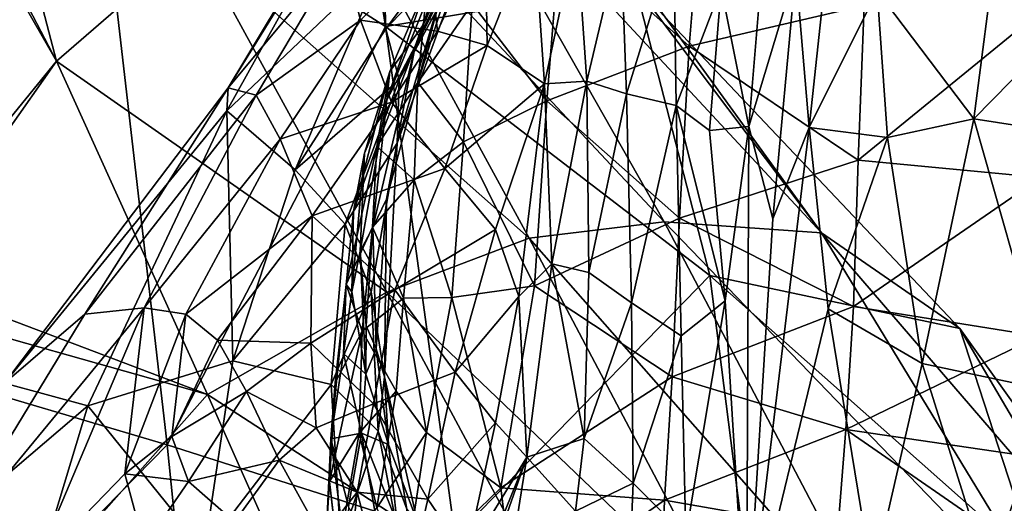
# Model space of a CAD drawing. Extents: x -76 to 76, y -20 to 79.
# Tile 153 of 175: x 2.05 to 4.61, y 12.05 to 13.31. Entities that reach past the tile are written whole.
import ezdxf

# ---------------------------------------------------------------- set-up
doc = ezdxf.new("R2010")
doc.units = 0

msp = doc.modelspace()

# ---------------------------------------------------------------- linework, layer by layer
for points in [[(1.8211, 14.4469, 12.7888), (2.1478, 13.2013, 12.4449), (1.5827, 14.2828, 12.5261)], [(2.1478, 13.2013, 12.4449), (1.8211, 14.4469, 12.7888), (2.5074, 13.5126, 12.817)], [(3.0023, 13.2912, 16.874), (2.8433, 14.3194, 15.8977), (2.255, 13.7685, 17.1681)], [(2.8433, 14.3194, 15.8977), (3.0023, 13.2912, 16.874), (3.6513, 13.3985, 15.5108)], [(2.1478, 13.2013, 12.4449), (1.6075, 14.142, 12.4778), (1.5827, 14.2828, 12.5261)], [(1.1823, 14.1405, 17.8498), (1.1827, 12.5757, 18.4564), (2.255, 13.7685, 17.1681)], [(2.1478, 13.2013, 12.4449), (1.7488, 12.7128, 12.1435), (1.6075, 14.142, 12.4778)], [(2.8295, 13.7431, 13.2451), (3.125, 13.8432, 13.8105), (3.7264, 12.7841, 13.3779)], [(4.1353, 12.7555, 14.0405), (3.7264, 12.7841, 13.3779), (3.125, 13.8432, 13.8105)], [(3.4052, 13.7632, 14.5945), (4.1353, 12.7555, 14.0405), (3.125, 13.8432, 13.8105)], [(3.2869, 13.8174, 5.6734), (3.1522, 13.3943, 4.3883), (3.0796, 13.2406, 4.8399)], [(3.2172, 13.6258, 5.9122), (3.2869, 13.8174, 5.6734), (3.0796, 13.2406, 4.8399)], [(1.1827, 12.5757, 18.4564), (2.4352, 12.2056, 17.9434), (2.255, 13.7685, 17.1681)], [(3.0023, 13.2912, 16.874), (2.255, 13.7685, 17.1681), (2.4352, 12.2056, 17.9434)], [(4.1353, 12.7555, 14.0405), (3.4052, 13.7632, 14.5945), (3.6513, 13.3985, 15.5108)], [(2.8295, 13.7431, 13.2451), (3.3759, 12.7419, 12.8492), (2.5074, 13.5126, 12.817)], [(3.3759, 12.7419, 12.8492), (2.8295, 13.7431, 13.2451), (3.7264, 12.7841, 13.3779)], [(3.8274, 13.6668, 7.5388), (3.4577, 13.5402, 7.2545), (3.7916, 13.2407, 7.4804)], [(3.8274, 13.6668, 7.5388), (3.7916, 13.2407, 7.4804), (4.2459, 13.3455, 7.6469)], [(2.9975, 13.4595, 2.5788), (3.0035, 13.2854, 2.9383), (3.2798, 13.6592, 2.7035)], [(3.0035, 13.2854, 2.9383), (3.2475, 13.5423, 3.0298), (3.2798, 13.6592, 2.7035)], [(2.8959, 13.6213, 2.0335), (2.59, 13.0726, 2.2642), (2.9975, 13.4595, 2.5788)], [(2.594, 13.1322, 1.6029), (2.59, 13.0726, 2.2642), (2.8959, 13.6213, 2.0335)], [(2.8533, 13.5639, 1.6307), (2.594, 13.1322, 1.6029), (2.8959, 13.6213, 2.0335)], [(3.1097, 13.4007, 5.9225), (3.2172, 13.6258, 5.9122), (3.0063, 13.1011, 5.1238)], [(3.2172, 13.6258, 5.9122), (3.0796, 13.2406, 4.8399), (3.0063, 13.1011, 5.1238)], [(2.8533, 13.5639, 1.6307), (2.8906, 13.4891, 1.1797), (2.594, 13.1322, 1.6029)], [(3.0333, 12.9884, 3.8314), (3.1522, 13.3943, 4.3883), (3.2407, 13.5583, 3.7109)], [(3.0382, 13.1532, 3.3578), (3.0333, 12.9884, 3.8314), (3.2407, 13.5583, 3.7109)], [(3.0382, 13.1532, 3.3578), (3.2407, 13.5583, 3.7109), (3.2475, 13.5423, 3.0298)], [(3.9469, 13.0319, 0.6748), (3.8751, 13.3913, 0.6351), (3.9907, 13.5625, 1.131)], [(3.9469, 13.0319, 0.6748), (3.9907, 13.5625, 1.131), (4.069, 13.4368, 1.155)], [(4.1604, 13.561, 1.1185), (4.1036, 13.0288, 0.6625), (4.069, 13.4368, 1.155)], [(4.1036, 13.0288, 0.6625), (4.1604, 13.561, 1.1185), (4.2803, 13.3837, 0.6071)], [(3.0035, 13.2854, 2.9383), (3.0382, 13.1532, 3.3578), (3.2475, 13.5423, 3.0298)], [(3.1141, 13.4862, 0.7441), (3.2618, 13.5481, 0.7377), (3.1379, 13.2791, 0.5383)], [(3.2618, 13.5481, 0.7377), (3.2667, 13.2417, 0.444), (3.1379, 13.2791, 0.5383)], [(3.4577, 13.5402, 7.2545), (3.2282, 13.3499, 6.8845), (3.4216, 13.0984, 7.1797)], [(3.2618, 13.5481, 0.7377), (3.3877, 13.5469, 0.7334), (3.2667, 13.2417, 0.444)], [(3.3877, 13.5469, 0.7334), (3.4161, 13.1424, 0.4064), (3.2667, 13.2417, 0.444)], [(3.3877, 13.5469, 0.7334), (3.499, 13.5355, 0.7001), (3.4161, 13.1424, 0.4064)], [(3.499, 13.5355, 0.7001), (3.5257, 13.1497, 0.4066), (3.4161, 13.1424, 0.4064)], [(3.4577, 13.5402, 7.2545), (3.4216, 13.0984, 7.1797), (3.7916, 13.2407, 7.4804)], [(3.499, 13.5355, 0.7001), (3.6143, 13.5221, 0.6595), (3.5257, 13.1497, 0.4066)], [(2.1478, 13.2013, 12.4449), (2.5074, 13.5126, 12.817), (3.0063, 12.6016, 12.4196)], [(3.3759, 12.7419, 12.8492), (3.0063, 12.6016, 12.4196), (2.5074, 13.5126, 12.817)], [(3.2282, 13.3499, 6.8845), (3.2077, 13.5296, 6.6427), (3.0863, 13.1464, 6.4339)], [(3.2077, 13.5296, 6.6427), (3.1016, 13.2969, 6.3399), (3.0863, 13.1464, 6.4339)], [(3.2077, 13.5296, 6.6427), (3.1097, 13.4007, 5.9225), (3.1016, 13.2969, 6.3399)], [(3.6143, 13.5221, 0.6595), (3.6289, 13.1163, 0.3627), (3.5257, 13.1497, 0.4066)], [(3.6143, 13.5221, 0.6595), (3.7519, 13.5143, 0.634), (3.6289, 13.1163, 0.3627)], [(3.7519, 13.5143, 0.634), (3.7576, 13.0867, 0.3334), (3.6289, 13.1163, 0.3627)], [(3.7519, 13.5143, 0.634), (3.8751, 13.3913, 0.6351), (3.7576, 13.0867, 0.3334)], [(2.8906, 13.4891, 1.1797), (2.667, 13.1132, 1.1433), (2.594, 13.1322, 1.6029)], [(2.8906, 13.4891, 1.1797), (2.9377, 13.3082, 0.7835), (2.667, 13.1132, 1.1433)], [(2.9377, 13.3082, 0.7835), (2.8906, 13.4891, 1.1797), (3.1141, 13.4862, 0.7441)], [(2.9377, 13.3082, 0.7835), (3.1141, 13.4862, 0.7441), (3.1379, 13.2791, 0.5383)], [(4.5896, 13.4994, 0.5837), (4.5308, 13.052, 0.2754), (4.2803, 13.3837, 0.6071)], [(4.5896, 13.4994, 0.5837), (4.9682, 13.497, 0.5827), (4.5308, 13.052, 0.2754)], [(4.9682, 13.497, 0.5827), (4.9732, 12.9836, 0.2258), (4.5308, 13.052, 0.2754)], [(2.9975, 13.4595, 2.5788), (2.59, 13.0726, 2.2642), (2.7683, 12.9193, 2.8589)], [(3.0035, 13.2854, 2.9383), (2.9975, 13.4595, 2.5788), (2.7683, 12.9193, 2.8589)], [(4.0092, 12.7923, 0.7012), (3.9469, 13.0319, 0.6748), (4.069, 13.4368, 1.155)], [(4.1036, 13.0288, 0.6625), (4.0092, 12.7923, 0.7012), (4.069, 13.4368, 1.155)], [(3.0023, 13.2912, 16.874), (3.8449, 12.6447, 16.4733), (3.6513, 13.3985, 15.5108)], [(3.0333, 12.9884, 3.8314), (3.005, 12.843, 4.2855), (3.1522, 13.3943, 4.3883)], [(3.005, 12.843, 4.2855), (3.0796, 13.2406, 4.8399), (3.1522, 13.3943, 4.3883)], [(3.1097, 13.4007, 5.9225), (3.0063, 13.1011, 5.1238), (3.014, 13.1746, 5.8669)], [(3.1097, 13.4007, 5.9225), (3.014, 13.1746, 5.8669), (3.1016, 13.2969, 6.3399)], [(4.4946, 12.5074, 14.8461), (3.6513, 13.3985, 15.5108), (3.8449, 12.6447, 16.4733)], [(4.4946, 12.5074, 14.8461), (4.1353, 12.7555, 14.0405), (3.6513, 13.3985, 15.5108)], [(3.8751, 13.3913, 0.6351), (3.8444, 13.0217, 0.4204), (3.7576, 13.0867, 0.3334)], [(3.8751, 13.3913, 0.6351), (3.9469, 13.0319, 0.6748), (3.8444, 13.0217, 0.4204)], [(4.1036, 13.0288, 0.6625), (4.2803, 13.3837, 0.6071), (4.3071, 13.0035, 0.3857)], [(4.5308, 13.052, 0.2754), (4.3071, 13.0035, 0.3857), (4.2803, 13.3837, 0.6071)], [(3.2282, 13.3499, 6.8845), (3.0863, 13.1464, 6.4339), (3.2057, 12.9924, 6.8552)], [(3.2282, 13.3499, 6.8845), (3.2057, 12.9924, 6.8552), (3.4216, 13.0984, 7.1797)], [(4.2303, 12.9441, 7.5499), (4.2459, 13.3455, 7.6469), (3.7916, 13.2407, 7.4804)], [(4.7148, 13.339, 7.569), (4.2459, 13.3455, 7.6469), (4.2303, 12.9441, 7.5499)], [(4.7053, 12.8995, 7.438), (4.7148, 13.339, 7.569), (4.2303, 12.9441, 7.5499)], [(2.9377, 13.3082, 0.7835), (2.7289, 12.9992, 0.7913), (2.667, 13.1132, 1.1433)], [(2.9377, 13.3082, 0.7835), (3.0186, 13.0949, 0.4974), (2.7289, 12.9992, 0.7913)], [(3.0186, 13.0949, 0.4974), (2.9377, 13.3082, 0.7835), (3.1379, 13.2791, 0.5383)], [(3.1834, 11.9671, 17.6502), (3.0023, 13.2912, 16.874), (2.4352, 12.2056, 17.9434)], [(3.0035, 13.2854, 2.9383), (2.7683, 12.9193, 2.8589), (3.0382, 13.1532, 3.3578)], [(2.9798, 12.98, 5.9077), (3.0863, 13.1464, 6.4339), (3.1016, 13.2969, 6.3399)], [(3.014, 13.1746, 5.8669), (2.9798, 12.98, 5.9077), (3.1016, 13.2969, 6.3399)], [(3.0023, 13.2912, 16.874), (3.1834, 11.9671, 17.6502), (3.8449, 12.6447, 16.4733)], [(3.0186, 13.0949, 0.4974), (3.1379, 13.2791, 0.5383), (3.2667, 13.2417, 0.444)], [(2.9698, 12.7692, 4.6465), (3.0063, 13.1011, 5.1238), (3.0796, 13.2406, 4.8399)], [(3.005, 12.843, 4.2855), (2.9698, 12.7692, 4.6465), (3.0796, 13.2406, 4.8399)], [(3.1571, 12.9229, 0.3766), (3.0186, 13.0949, 0.4974), (3.2667, 13.2417, 0.444)], [(3.1571, 12.9229, 0.3766), (3.2667, 13.2417, 0.444), (3.4161, 13.1424, 0.4064)], [(3.7668, 12.7939, 7.372), (3.7916, 13.2407, 7.4804), (3.4216, 13.0984, 7.1797)], [(3.7668, 12.7939, 7.372), (4.2303, 12.9441, 7.5499), (3.7916, 13.2407, 7.4804)], [(1.7488, 12.7128, 12.1435), (2.1478, 13.2013, 12.4449), (1.7493, 12.6357, 12.1041)], [(2.1478, 13.2013, 12.4449), (2.54, 12.3359, 12.0537), (1.7493, 12.6357, 12.1041)], [(2.54, 12.3359, 12.0537), (2.1478, 13.2013, 12.4449), (3.0063, 12.6016, 12.4196)], [(2.9798, 12.98, 5.9077), (3.014, 13.1746, 5.8669), (2.9193, 12.8117, 5.4085)], [(3.014, 13.1746, 5.8669), (2.9477, 12.9626, 5.2951), (2.9193, 12.8117, 5.4085)], [(3.0063, 13.1011, 5.1238), (2.9477, 12.9626, 5.2951), (3.014, 13.1746, 5.8669)], [(2.7683, 12.9193, 2.8589), (2.898, 12.7781, 3.2865), (3.0382, 13.1532, 3.3578)], [(3.0333, 12.9884, 3.8314), (3.0382, 13.1532, 3.3578), (2.898, 12.7781, 3.2865)], [(3.4346, 12.6754, 0.3843), (3.4161, 13.1424, 0.4064), (3.5257, 13.1497, 0.4066)], [(3.5306, 12.6532, 0.3508), (3.4346, 12.6754, 0.3843), (3.5257, 13.1497, 0.4066)], [(3.5306, 12.6532, 0.3508), (3.5257, 13.1497, 0.4066), (3.6289, 13.1163, 0.3627)], [(2.2212, 12.545, 1.289), (2.0131, 12.3652, 1.6702), (2.594, 13.1322, 1.6029)], [(2.0131, 12.3652, 1.6702), (2.59, 13.0726, 2.2642), (2.594, 13.1322, 1.6029)], [(2.2212, 12.545, 1.289), (2.594, 13.1322, 1.6029), (2.667, 13.1132, 1.1433)], [(3.0863, 13.1464, 6.4339), (2.9798, 12.98, 5.9077), (3.077, 12.893, 6.4686)], [(3.0863, 13.1464, 6.4339), (3.077, 12.893, 6.4686), (3.2057, 12.9924, 6.8552)], [(3.2888, 12.7641, 0.3587), (3.1571, 12.9229, 0.3766), (3.4161, 13.1424, 0.4064)], [(3.3494, 12.5904, 0.3809), (3.2888, 12.7641, 0.3587), (3.4161, 13.1424, 0.4064)], [(3.4346, 12.6754, 0.3843), (3.3494, 12.5904, 0.3809), (3.4161, 13.1424, 0.4064)], [(2.3754, 12.5614, 0.9289), (2.2212, 12.545, 1.289), (2.667, 13.1132, 1.1433)], [(2.3754, 12.5614, 0.9289), (2.667, 13.1132, 1.1433), (2.7289, 12.9992, 0.7913)], [(2.9698, 12.7692, 4.6465), (2.9369, 12.7085, 4.9017), (3.0063, 13.1011, 5.1238)], [(2.9369, 12.7085, 4.9017), (2.9477, 12.9626, 5.2951), (3.0063, 13.1011, 5.1238)], [(3.3899, 12.6186, 7.058), (3.4216, 13.0984, 7.1797), (3.2057, 12.9924, 6.8552)], [(3.3899, 12.6186, 7.058), (3.7668, 12.7939, 7.372), (3.4216, 13.0984, 7.1797)], [(3.6414, 12.574, 0.3083), (3.5306, 12.6532, 0.3508), (3.6289, 13.1163, 0.3627)], [(3.6414, 12.574, 0.3083), (3.6289, 13.1163, 0.3627), (3.7576, 13.0867, 0.3334)], [(2.2296, 12.3066, 2.442), (2.59, 13.0726, 2.2642), (2.0131, 12.3652, 1.6702)], [(2.2296, 12.3066, 2.442), (2.6062, 12.4233, 2.8962), (2.59, 13.0726, 2.2642)], [(2.6062, 12.4233, 2.8962), (2.7683, 12.9193, 2.8589), (2.59, 13.0726, 2.2642)], [(3.0186, 13.0949, 0.4974), (2.8123, 12.7997, 0.5474), (2.7289, 12.9992, 0.7913)], [(3.0186, 13.0949, 0.4974), (3.1571, 12.9229, 0.3766), (2.8123, 12.7997, 0.5474)], [(3.7711, 12.4881, 0.2853), (3.6414, 12.574, 0.3083), (3.7576, 13.0867, 0.3334)], [(3.7711, 12.4881, 0.2853), (3.7576, 13.0867, 0.3334), (3.8847, 12.5794, 0.3759)], [(3.7576, 13.0867, 0.3334), (3.8444, 13.0217, 0.4204), (3.8847, 12.5794, 0.3759)], [(4.5308, 13.052, 0.2754), (4.3969, 12.4169, 0.2616), (4.3071, 13.0035, 0.3857)], [(4.3969, 12.4169, 0.2616), (4.5308, 13.052, 0.2754), (4.7319, 12.3456, 0.2793)], [(4.5308, 13.052, 0.2754), (4.9732, 12.9836, 0.2258), (4.7319, 12.3456, 0.2793)], [(3.9469, 13.0319, 0.6748), (3.8847, 12.5794, 0.3759), (3.8444, 13.0217, 0.4204)], [(3.8847, 12.5794, 0.3759), (3.9469, 13.0319, 0.6748), (3.9401, 11.6826, 0.3837)], [(3.9469, 13.0319, 0.6748), (4.0092, 12.7923, 0.7012), (3.9401, 11.6826, 0.3837)], [(4.1036, 13.0288, 0.6625), (4.1523, 12.5584, 0.3623), (3.9401, 11.6826, 0.3837)], [(4.0092, 12.7923, 0.7012), (4.1036, 13.0288, 0.6625), (3.9401, 11.6826, 0.3837)], [(4.1523, 12.5584, 0.3623), (4.1036, 13.0288, 0.6625), (4.3071, 13.0035, 0.3857)], [(2.4839, 12.5445, 0.7024), (2.3754, 12.5614, 0.9289), (2.7289, 12.9992, 0.7913)], [(2.4839, 12.5445, 0.7024), (2.7289, 12.9992, 0.7913), (2.8123, 12.7997, 0.5474)], [(4.3969, 12.4169, 0.2616), (4.1523, 12.5584, 0.3623), (4.3071, 13.0035, 0.3857)], [(2.9654, 12.6028, 3.6725), (3.0333, 12.9884, 3.8314), (2.898, 12.7781, 3.2865)], [(2.9798, 12.98, 5.9077), (2.9193, 12.8117, 5.4085), (2.9008, 12.6218, 5.4992)], [(2.9687, 12.7707, 5.9815), (2.9798, 12.98, 5.9077), (2.9008, 12.6218, 5.4992)], [(3.0333, 12.9884, 3.8314), (2.9654, 12.6028, 3.6725), (2.9999, 12.3824, 4.0224)], [(2.9798, 12.98, 5.9077), (2.9687, 12.7707, 5.9815), (3.077, 12.893, 6.4686)], [(3.005, 12.843, 4.2855), (3.0333, 12.9884, 3.8314), (2.9999, 12.3824, 4.0224)], [(3.175, 12.5877, 6.7618), (3.2057, 12.9924, 6.8552), (3.077, 12.893, 6.4686)], [(3.175, 12.5877, 6.7618), (3.3899, 12.6186, 7.058), (3.2057, 12.9924, 6.8552)], [(2.9153, 12.6026, 5.0387), (2.9193, 12.8117, 5.4085), (2.9477, 12.9626, 5.2951)], [(2.9369, 12.7085, 4.9017), (2.9153, 12.6026, 5.0387), (2.9477, 12.9626, 5.2951)], [(4.2303, 12.9441, 7.5499), (3.7668, 12.7939, 7.372), (4.2188, 12.5649, 7.4629)], [(4.7053, 12.8995, 7.438), (4.2303, 12.9441, 7.5499), (4.2188, 12.5649, 7.4629)], [(2.7683, 12.9193, 2.8589), (2.6062, 12.4233, 2.8962), (2.898, 12.7781, 3.2865)], [(3.1571, 12.9229, 0.3766), (3.0272, 12.6078, 0.4449), (2.8123, 12.7997, 0.5474)], [(3.1571, 12.9229, 0.3766), (3.2888, 12.7641, 0.3587), (3.0272, 12.6078, 0.4449)], [(3.0497, 12.5866, 6.4338), (3.077, 12.893, 6.4686), (2.9687, 12.7707, 5.9815)], [(3.0497, 12.5866, 6.4338), (3.175, 12.5877, 6.7618), (3.077, 12.893, 6.4686)], [(4.6999, 12.4878, 7.3089), (4.7053, 12.8995, 7.438), (4.2188, 12.5649, 7.4629)], [(2.9698, 12.7692, 4.6465), (3.005, 12.843, 4.2855), (2.9785, 12.4544, 4.4235)], [(3.005, 12.843, 4.2855), (2.9999, 12.3824, 4.0224), (2.9785, 12.4544, 4.4235)], [(2.5661, 12.4775, 0.5919), (2.4839, 12.5445, 0.7024), (2.8123, 12.7997, 0.5474)], [(2.5661, 12.4775, 0.5919), (2.8123, 12.7997, 0.5474), (2.8083, 12.4691, 0.5775)], [(2.8083, 12.4691, 0.5775), (2.8123, 12.7997, 0.5474), (3.0272, 12.6078, 0.4449)], [(2.9193, 12.8117, 5.4085), (2.9153, 12.6026, 5.0387), (2.9008, 12.6218, 5.4992)], [(3.7668, 12.7939, 7.372), (3.3899, 12.6186, 7.058), (3.7473, 12.3824, 7.2894)], [(3.7668, 12.7939, 7.372), (3.7473, 12.3824, 7.2894), (4.2188, 12.5649, 7.4629)], [(2.6062, 12.4233, 2.8962), (2.8612, 12.3617, 3.2878), (2.898, 12.7781, 3.2865)], [(2.9654, 12.6028, 3.6725), (2.898, 12.7781, 3.2865), (2.8612, 12.3617, 3.2878)], [(2.942, 12.5005, 6.0246), (2.9687, 12.7707, 5.9815), (2.9008, 12.6218, 5.4992)], [(2.9369, 12.7085, 4.9017), (2.9698, 12.7692, 4.6465), (2.9524, 12.5143, 4.6802)], [(2.942, 12.5005, 6.0246), (3.0497, 12.5866, 6.4338), (2.9687, 12.7707, 5.9815)], [(2.9698, 12.7692, 4.6465), (2.9785, 12.4544, 4.4235), (2.9524, 12.5143, 4.6802)], [(3.3759, 12.7419, 12.8492), (3.7264, 12.7841, 13.3779), (4.3019, 11.6909, 12.7872)], [(4.1353, 12.7555, 14.0405), (4.7867, 11.6867, 13.2646), (3.7264, 12.7841, 13.3779)], [(4.7867, 11.6867, 13.2646), (4.3019, 11.6909, 12.7872), (3.7264, 12.7841, 13.3779)], [(3.3759, 12.7419, 12.8492), (3.9039, 11.7425, 12.3241), (3.0063, 12.6016, 12.4196)], [(3.2888, 12.7641, 0.3587), (3.1835, 12.394, 0.4135), (3.0272, 12.6078, 0.4449)], [(3.2888, 12.7641, 0.3587), (3.3494, 12.5904, 0.3809), (3.1835, 12.394, 0.4135)], [(3.9039, 11.7425, 12.3241), (3.3759, 12.7419, 12.8492), (4.3019, 11.6909, 12.7872)], [(4.1353, 12.7555, 14.0405), (4.4946, 12.5074, 14.8461), (5.2051, 11.5149, 13.8989)], [(4.7867, 11.6867, 13.2646), (4.1353, 12.7555, 14.0405), (5.2051, 11.5149, 13.8989)], [(2.9153, 12.6026, 5.0387), (2.9369, 12.7085, 4.9017), (2.9514, 12.3888, 4.7236)], [(2.9369, 12.7085, 4.9017), (2.9524, 12.5143, 4.6802), (2.9514, 12.3888, 4.7236)], [(3.3494, 12.5904, 0.3809), (3.4346, 12.6754, 0.3843), (3.3697, 12.1732, 0.4505)], [(3.519, 12.2221, 0.3688), (3.3697, 12.1732, 0.4505), (3.4346, 12.6754, 0.3843)], [(3.5306, 12.6532, 0.3508), (3.519, 12.2221, 0.3688), (3.4346, 12.6754, 0.3843)], [(3.1834, 11.9671, 17.6502), (3.9784, 11.5983, 17.2399), (3.8449, 12.6447, 16.4733)], [(3.5306, 12.6532, 0.3508), (3.6414, 12.574, 0.3083), (3.519, 12.2221, 0.3688)], [(4.696, 11.8915, 15.8033), (4.4946, 12.5074, 14.8461), (3.8449, 12.6447, 16.4733)], [(4.696, 11.8915, 15.8033), (3.8449, 12.6447, 16.4733), (3.9784, 11.5983, 17.2399)], [(1.7493, 12.6357, 12.1041), (2.54, 12.3359, 12.0537), (1.7421, 12.5608, 12.0705)], [(2.8605, 12.2211, 5.2365), (2.8721, 12.3663, 5.6026), (2.9008, 12.6218, 5.4992)], [(2.8937, 12.443, 5.1271), (2.8605, 12.2211, 5.2365), (2.9008, 12.6218, 5.4992)], [(2.8721, 12.3663, 5.6026), (2.942, 12.5005, 6.0246), (2.9008, 12.6218, 5.4992)], [(2.9153, 12.6026, 5.0387), (2.8937, 12.443, 5.1271), (2.9008, 12.6218, 5.4992)], [(3.3899, 12.6186, 7.058), (3.175, 12.5877, 6.7618), (3.302, 12.0938, 6.864)], [(3.3899, 12.6186, 7.058), (3.302, 12.0938, 6.864), (3.7473, 12.3824, 7.2894)], [(2.54, 12.3359, 12.0537), (3.0063, 12.6016, 12.4196), (3.4732, 11.732, 11.905)], [(2.9715, 12.3122, 0.5583), (2.8083, 12.4691, 0.5775), (3.0272, 12.6078, 0.4449)], [(2.9839, 12.2407, 3.5817), (2.9654, 12.6028, 3.6725), (2.8612, 12.3617, 3.2878)], [(2.9153, 12.6026, 5.0387), (2.9514, 12.3888, 4.7236), (2.8937, 12.443, 5.1271)], [(3.0497, 12.5866, 6.4338), (2.942, 12.5005, 6.0246), (3.0305, 12.3452, 6.3717)], [(2.9654, 12.6028, 3.6725), (2.9839, 12.2407, 3.5817), (2.9999, 12.3824, 4.0224)], [(2.9715, 12.3122, 0.5583), (3.0272, 12.6078, 0.4449), (3.1835, 12.394, 0.4135)], [(3.9039, 11.7425, 12.3241), (3.4732, 11.732, 11.905), (3.0063, 12.6016, 12.4196)], [(3.0497, 12.5866, 6.4338), (3.0305, 12.3452, 6.3717), (3.1089, 12.2372, 6.5668)], [(3.175, 12.5877, 6.7618), (3.0497, 12.5866, 6.4338), (3.1089, 12.2372, 6.5668)], [(3.175, 12.5877, 6.7618), (3.1089, 12.2372, 6.5668), (3.302, 12.0938, 6.864)], [(3.3494, 12.5904, 0.3809), (3.2881, 12.2622, 0.4369), (3.1835, 12.394, 0.4135)], [(3.2881, 12.2622, 0.4369), (3.3494, 12.5904, 0.3809), (3.3697, 12.1732, 0.4505)], [(1.1827, 12.5757, 18.4564), (1.2037, 10.9497, 18.8777), (2.4352, 12.2056, 17.9434)], [(1.5408, 11.2982, 11.7947), (1.7421, 12.5608, 12.0705), (2.0741, 11.8108, 11.7753)], [(2.54, 12.3359, 12.0537), (2.0741, 11.8108, 11.7753), (1.7421, 12.5608, 12.0705)], [(2.2212, 12.545, 1.289), (2.3754, 12.5614, 0.9289), (1.8261, 11.8951, 0.8892)], [(2.3754, 12.5614, 0.9289), (2.091, 11.8883, 0.586), (1.8261, 11.8951, 0.8892)], [(2.3252, 12.1304, 0.5938), (2.091, 11.8883, 0.586), (2.3754, 12.5614, 0.9289)], [(2.4839, 12.5445, 0.7024), (2.3252, 12.1304, 0.5938), (2.3754, 12.5614, 0.9289)], [(3.6414, 12.574, 0.3083), (3.6464, 12.1056, 0.3313), (3.519, 12.2221, 0.3688)], [(3.6414, 12.574, 0.3083), (3.7711, 12.4881, 0.2853), (3.6464, 12.1056, 0.3313)], [(4.1984, 12.2455, 7.4677), (4.2188, 12.5649, 7.4629), (3.7473, 12.3824, 7.2894)], [(3.7711, 12.4881, 0.2853), (3.8847, 12.5794, 0.3759), (3.7833, 11.9693, 0.3219)], [(3.8847, 12.5794, 0.3759), (3.9401, 11.6826, 0.3837), (3.7833, 11.9693, 0.3219)], [(4.6999, 12.4878, 7.3089), (4.2188, 12.5649, 7.4629), (4.1984, 12.2455, 7.4677)], [(2.2212, 12.545, 1.289), (1.8261, 11.8951, 0.8892), (2.0131, 12.3652, 1.6702)], [(2.3252, 12.1304, 0.5938), (2.4839, 12.5445, 0.7024), (2.4475, 12.2269, 0.5765)], [(2.4839, 12.5445, 0.7024), (2.5661, 12.4775, 0.5919), (2.4475, 12.2269, 0.5765)], [(4.2679, 11.8548, 0.3392), (3.9401, 11.6826, 0.3837), (4.1523, 12.5584, 0.3623)], [(4.3969, 12.4169, 0.2616), (4.2679, 11.8548, 0.3392), (4.1523, 12.5584, 0.3623)], [(2.9514, 12.3888, 4.7236), (2.9524, 12.5143, 4.6802), (2.9785, 12.4544, 4.4235)], [(2.942, 12.5005, 6.0246), (2.8721, 12.3663, 5.6026), (2.857, 12.1104, 5.7091)], [(2.9344, 12.2355, 6.0905), (2.942, 12.5005, 6.0246), (2.857, 12.1104, 5.7091)], [(2.942, 12.5005, 6.0246), (2.9344, 12.2355, 6.0905), (3.0305, 12.3452, 6.3717)], [(3.7711, 12.4881, 0.2853), (3.7833, 11.9693, 0.3219), (3.6464, 12.1056, 0.3313)], [(4.6763, 12.1753, 7.2957), (4.6999, 12.4878, 7.3089), (4.1984, 12.2455, 7.4677)], [(4.696, 11.8915, 15.8033), (5.4039, 10.9604, 14.8328), (4.4946, 12.5074, 14.8461)], [(5.4039, 10.9604, 14.8328), (5.2051, 11.5149, 13.8989), (4.4946, 12.5074, 14.8461)], [(2.5661, 12.4775, 0.5919), (2.6415, 12.3438, 0.58), (2.4475, 12.2269, 0.5765)], [(2.6415, 12.3438, 0.58), (2.5661, 12.4775, 0.5919), (2.8083, 12.4691, 0.5775)], [(2.6415, 12.3438, 0.58), (2.8083, 12.4691, 0.5775), (2.8226, 12.2499, 0.6188)], [(2.8083, 12.4691, 0.5775), (2.9715, 12.3122, 0.5583), (2.8226, 12.2499, 0.6188)], [(2.8605, 12.2211, 5.2365), (2.8937, 12.443, 5.1271), (2.9401, 12.2359, 4.8077)], [(2.9514, 12.3888, 4.7236), (2.9401, 12.2359, 4.8077), (2.8937, 12.443, 5.1271)], [(3.0107, 12.2064, 4.388), (2.9514, 12.3888, 4.7236), (2.9785, 12.4544, 4.4235)], [(3.0107, 12.2064, 4.388), (2.9785, 12.4544, 4.4235), (2.9999, 12.3824, 4.0224)], [(2.6062, 12.4233, 2.8962), (2.2296, 12.3066, 2.442), (2.5325, 11.9321, 2.9469)], [(2.6062, 12.4233, 2.8962), (2.5325, 11.9321, 2.9469), (2.8612, 12.3617, 3.2878)], [(4.2679, 11.8548, 0.3392), (4.3969, 12.4169, 0.2616), (4.5692, 11.8684, 0.3577)], [(4.3969, 12.4169, 0.2616), (4.7319, 12.3456, 0.2793), (4.5692, 11.8684, 0.3577)], [(2.9514, 12.3888, 4.7236), (3.0107, 12.2064, 4.388), (2.9401, 12.2359, 4.8077)], [(3.1127, 12.0644, 0.5459), (2.9715, 12.3122, 0.5583), (3.1835, 12.394, 0.4135)], [(2.9839, 12.2407, 3.5817), (3.0581, 12.0383, 3.762), (2.9999, 12.3824, 4.0224)], [(3.0855, 12.0046, 4.0713), (2.9999, 12.3824, 4.0224), (3.0581, 12.0383, 3.762)], [(3.0855, 12.0046, 4.0713), (3.0107, 12.2064, 4.388), (2.9999, 12.3824, 4.0224)], [(3.1127, 12.0644, 0.5459), (3.1835, 12.394, 0.4135), (3.2881, 12.2622, 0.4369)], [(3.7271, 12.0619, 7.3083), (3.7473, 12.3824, 7.2894), (3.302, 12.0938, 6.864)], [(3.7271, 12.0619, 7.3083), (4.1984, 12.2455, 7.4677), (3.7473, 12.3824, 7.2894)], [(1.7427, 11.8921, 1.9602), (2.2296, 12.3066, 2.442), (2.0131, 12.3652, 1.6702)], [(2.5325, 11.9321, 2.9469), (2.8864, 11.9543, 3.2822), (2.8612, 12.3617, 3.2878)], [(2.8605, 12.2211, 5.2365), (2.8494, 11.9861, 5.3235), (2.8721, 12.3663, 5.6026)], [(2.8494, 11.9861, 5.3235), (2.857, 12.1104, 5.7091), (2.8721, 12.3663, 5.6026)], [(2.9839, 12.2407, 3.5817), (2.8612, 12.3617, 3.2878), (2.8864, 11.9543, 3.2822)], [(2.54, 12.3359, 12.0537), (2.8904, 11.5496, 11.5597), (2.0741, 11.8108, 11.7753)], [(2.6415, 12.3438, 0.58), (2.4907, 12.1105, 0.5676), (2.4475, 12.2269, 0.5765)], [(2.6415, 12.3438, 0.58), (2.7264, 12.1658, 0.6127), (2.4907, 12.1105, 0.5676)], [(2.8904, 11.5496, 11.5597), (2.54, 12.3359, 12.0537), (3.4732, 11.732, 11.905)], [(2.7264, 12.1658, 0.6127), (2.6415, 12.3438, 0.58), (2.8226, 12.2499, 0.6188)], [(2.9344, 12.2355, 6.0905), (2.9804, 12.0418, 6.2327), (3.0305, 12.3452, 6.3717)], [(2.9804, 12.0418, 6.2327), (3.1089, 12.2372, 6.5668), (3.0305, 12.3452, 6.3717)], [(4.7319, 12.3456, 0.2793), (5.0518, 12.086, 0.3341), (4.5692, 11.8684, 0.3577)], [(2.2296, 12.3066, 2.442), (1.7427, 11.8921, 1.9602), (2.0642, 11.7592, 2.5541)], [(2.2296, 12.3066, 2.442), (2.0642, 11.7592, 2.5541), (2.5325, 11.9321, 2.9469)], [(2.9715, 12.3122, 0.5583), (2.9286, 12.0828, 0.6457), (2.8226, 12.2499, 0.6188)], [(2.9715, 12.3122, 0.5583), (3.1127, 12.0644, 0.5459), (2.9286, 12.0828, 0.6457)], [(3.2134, 11.917, 0.564), (3.1127, 12.0644, 0.5459), (3.2881, 12.2622, 0.4369)], [(3.2134, 11.917, 0.564), (3.2881, 12.2622, 0.4369), (3.3697, 12.1732, 0.4505)], [(2.7264, 12.1658, 0.6127), (2.8226, 12.2499, 0.6188), (2.9286, 12.0828, 0.6457)], [(2.9344, 12.2355, 6.0905), (2.857, 12.1104, 5.7091), (2.879, 11.9192, 5.809)], [(2.9069, 12.0456, 4.9216), (2.8605, 12.2211, 5.2365), (2.9401, 12.2359, 4.8077)], [(2.9804, 12.0418, 6.2327), (2.9344, 12.2355, 6.0905), (2.879, 11.9192, 5.809)], [(3.0524, 11.8901, 3.5087), (2.9839, 12.2407, 3.5817), (2.8864, 11.9543, 3.2822)], [(3.011, 11.8204, 4.6535), (2.9069, 12.0456, 4.9216), (2.9401, 12.2359, 4.8077)], [(3.0107, 12.2064, 4.388), (3.0327, 12.0025, 4.4835), (2.9401, 12.2359, 4.8077)], [(3.0327, 12.0025, 4.4835), (3.011, 11.8204, 4.6535), (2.9401, 12.2359, 4.8077)], [(2.9804, 12.0418, 6.2327), (3.0499, 11.8499, 6.3648), (3.1089, 12.2372, 6.5668)], [(2.9839, 12.2407, 3.5817), (3.0524, 11.8901, 3.5087), (3.0581, 12.0383, 3.762)], [(3.0499, 11.8499, 6.3648), (3.302, 12.0938, 6.864), (3.1089, 12.2372, 6.5668)], [(4.1984, 12.2455, 7.4677), (3.7271, 12.0619, 7.3083), (4.178, 11.9827, 7.5447)], [(4.1984, 12.2455, 7.4677), (4.178, 11.9827, 7.5447), (4.639, 11.9406, 7.3735)], [(4.6763, 12.1753, 7.2957), (4.1984, 12.2455, 7.4677), (4.639, 11.9406, 7.3735)], [(1.2037, 10.9497, 18.8777), (2.5946, 10.6405, 18.3667), (2.4352, 12.2056, 17.9434)], [(2.3252, 12.1304, 0.5938), (2.4475, 12.2269, 0.5765), (2.4907, 12.1105, 0.5676)], [(3.1834, 11.9671, 17.6502), (2.4352, 12.2056, 17.9434), (2.5946, 10.6405, 18.3667)], [(2.8494, 11.9861, 5.3235), (2.8605, 12.2211, 5.2365), (2.8999, 11.9115, 5.0517)], [(2.8605, 12.2211, 5.2365), (2.9069, 12.0456, 4.9216), (2.8999, 11.9115, 5.0517)], [(3.0107, 12.2064, 4.388), (3.0855, 12.0046, 4.0713), (3.0327, 12.0025, 4.4835)], [(3.519, 12.2221, 0.3688), (3.4966, 12.0329, 0.2971), (3.3697, 12.1732, 0.4505)], [(3.4966, 12.0329, 0.2971), (3.519, 12.2221, 0.3688), (3.6464, 12.1056, 0.3313)], [(2.7264, 12.1658, 0.6127), (2.6099, 12.0056, 0.5741), (2.4907, 12.1105, 0.5676)], [(2.7264, 12.1658, 0.6127), (2.8371, 11.9659, 0.636), (2.6099, 12.0056, 0.5741)], [(2.8371, 11.9659, 0.636), (2.7264, 12.1658, 0.6127), (2.9286, 12.0828, 0.6457)], [(3.2281, 11.769, 0.5968), (3.3697, 12.1732, 0.4505), (3.1812, 11.708, 0.4789)], [(3.1812, 11.708, 0.4789), (3.3697, 12.1732, 0.4505), (3.3432, 12.0048, 0.3401)], [(3.2281, 11.769, 0.5968), (3.2134, 11.917, 0.564), (3.3697, 12.1732, 0.4505)], [(3.4966, 12.0329, 0.2971), (3.3432, 12.0048, 0.3401), (3.3697, 12.1732, 0.4505)], [(2.3252, 12.1304, 0.5938), (2.3755, 11.9433, 0.5424), (2.091, 11.8883, 0.586)], [(2.3755, 11.9433, 0.5424), (2.3252, 12.1304, 0.5938), (2.4907, 12.1105, 0.5676)], [(2.3755, 11.9433, 0.5424), (2.4907, 12.1105, 0.5676), (2.6099, 12.0056, 0.5741)], [(2.8494, 11.9861, 5.3235), (2.8941, 11.7866, 5.3449), (2.857, 12.1104, 5.7091)], [(2.8941, 11.7866, 5.3449), (2.879, 11.9192, 5.809), (2.857, 12.1104, 5.7091)], [(3.6385, 11.9215, 0.2667), (3.4966, 12.0329, 0.2971), (3.6464, 12.1056, 0.3313)], [(3.6385, 11.9215, 0.2667), (3.6464, 12.1056, 0.3313), (3.7833, 11.9693, 0.3219)], [(2.8371, 11.9659, 0.636), (2.9286, 12.0828, 0.6457), (2.8915, 11.7344, 0.6816)], [(2.9286, 12.0828, 0.6457), (3.0293, 11.6963, 0.7592), (2.8915, 11.7344, 0.6816)], [(3.1127, 12.0644, 0.5459), (3.0293, 11.6963, 0.7592), (2.9286, 12.0828, 0.6457)], [(3.3395, 11.7887, 6.9188), (3.302, 12.0938, 6.864), (3.0499, 11.8499, 6.3648)], [(3.3395, 11.7887, 6.9188), (3.7271, 12.0619, 7.3083), (3.302, 12.0938, 6.864)], [(5.0518, 12.086, 0.3341), (4.8692, 11.8135, 0.3826), (4.5692, 11.8684, 0.3577)], [(3.1127, 12.0644, 0.5459), (3.2134, 11.917, 0.564), (3.0293, 11.6963, 0.7592)], [(3.7271, 12.0619, 7.3083), (3.3395, 11.7887, 6.9188), (3.7187, 11.8113, 7.4058)], [(3.7271, 12.0619, 7.3083), (3.7187, 11.8113, 7.4058), (4.178, 11.9827, 7.5447)]]:
    msp.add_3dface(points)

doc.saveas('drawing.dxf')
